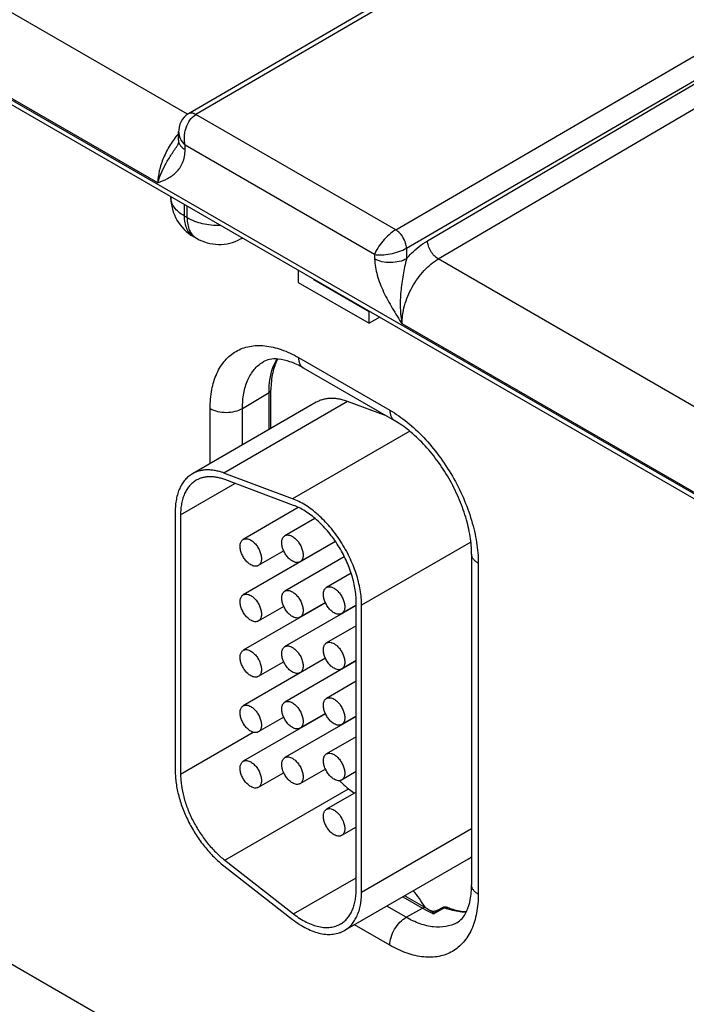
# Model space of a CAD drawing. Header units: inches. Extents: x 0 to 34, y 0 to 22.
# Tile 100 of 157: x 5.361 to 6.023, y 15.042 to 16.02. Entities that reach past the tile are written whole.
import ezdxf

# ---------------------------------------------------------------- set-up
doc = ezdxf.new("R2010")
doc.units = ezdxf.units.IN
doc.header["$LTSCALE"] = 1.87
doc.header["$MEASUREMENT"] = 0
doc.layers.get('0').update_dxf_attribs({"linetype": 'CONTINUOUS'})

msp = doc.modelspace()

# ---------------------------------------------------------------- linework, layer by layer
at = {"color": 7, "linetype": 'CONTINUOUS'}
for p, q in [((3.94661, 16.75216), (8.37501, 14.19548)), ((3.94957, 16.74563), (8.37797, 14.18895)), ((5.52764, 15.92605), (5.21712, 16.10533)), ((5.83361, 16.10429), (5.52841, 15.92657)), ((5.84111, 16.10354), (5.53589, 15.92582)), ((5.49794, 15.85784), (5.18115, 16.04073)), ((5.73438, 15.81122), (6.03955, 15.98898)), ((5.74505, 15.79311), (6.0502, 15.97085)), ((5.76592, 15.80041), (6.0502, 15.96745)), ((5.77662, 15.78231), (6.0609, 15.94935)), ((5.5297, 15.92708), (5.52834, 15.92653)), ((5.73438, 15.81122), (5.53589, 15.92582)), ((5.51861, 15.90047), (5.51874, 15.90907)), ((5.51725, 15.89472), (5.51726, 15.89472)), ((5.52519, 15.89094), (5.52526, 15.89529)), ((5.71333, 15.78672), (5.52526, 15.89529)), ((5.51104, 15.84413), (5.51104, 15.84351)), ((5.52422, 15.83652), (5.52422, 15.82514)), ((5.52717, 15.82343), (5.52717, 15.83482)), ((5.52422, 15.82514), (5.52717, 15.82343)), ((5.53354, 15.80454), (5.53649, 15.80283)), ((5.5803, 15.80217), (5.58207, 15.80312)), ((5.74505, 15.79311), (5.74521, 15.78261)), ((5.71333, 15.78672), (5.71339, 15.78229)), ((6.08714, 15.60303), (5.77662, 15.78231)), ((5.63797, 15.77085), (5.63752, 15.77064)), ((5.63752, 15.77064), (5.63752, 15.7591)), ((5.65318, 15.7616), (5.65363, 15.76181)), ((5.70798, 15.72995), (5.65318, 15.7616)), ((5.63752, 15.7591), (5.70798, 15.71841)), ((5.70839, 15.73019), (5.70798, 15.72995)), ((5.70798, 15.71841), (5.70798, 15.72995)), ((5.71842, 15.72444), (5.70798, 15.71841)), ((6.05744, 15.53482), (5.74065, 15.71771)), ((5.63785, 15.68438), (5.72853, 15.63202)), ((5.64251, 15.67408), (5.73319, 15.62172)), ((5.58216, 15.63385), (5.60854, 15.64963)), ((5.60854, 15.61282), (5.60854, 15.64963)), ((5.61043, 15.61392), (5.61043, 15.65234)), ((5.65547, 15.63992), (5.53243, 15.56888)), ((5.68659, 15.64066), (5.56355, 15.56962)), ((5.72573, 15.62603), (5.68659, 15.64066)), ((5.55006, 15.57906), (5.55006, 15.63369)), ((5.58216, 15.59759), (5.58216, 15.63385)), ((5.7482, 15.61116), (5.63196, 15.54406)), ((5.63196, 15.54406), (5.56355, 15.56962)), ((5.52065, 15.52806), (5.57468, 15.55925)), ((5.63289, 15.53749), (5.56447, 15.56306)), ((5.51535, 15.53112), (5.51535, 15.27361)), ((5.52065, 15.52806), (5.52065, 15.27055)), ((5.63752, 15.53523), (5.58289, 15.50369)), ((5.65404, 15.52456), (5.62425, 15.50736)), ((5.67443, 15.50143), (5.58289, 15.44857)), ((5.67431, 15.50162), (5.63925, 15.48138)), ((5.80899, 15.50087), (5.70043, 15.43819)), ((5.62312, 15.49228), (5.59789, 15.47771)), ((5.80973, 15.48916), (5.80973, 15.16031)), ((5.68324, 15.4863), (5.62425, 15.45225)), ((5.64368, 15.48394), (5.64368, 15.48368)), ((5.81632, 15.47997), (5.81632, 15.15113)), ((5.68999, 15.47), (5.66562, 15.45592)), ((5.66458, 15.44062), (5.58289, 15.39346)), ((5.66449, 15.44084), (5.63925, 15.42627)), ((5.69513, 15.15588), (5.69513, 15.44125)), ((5.62312, 15.43716), (5.59789, 15.42259)), ((5.69513, 15.43806), (5.62425, 15.39714)), ((5.64368, 15.42883), (5.64368, 15.42856)), ((5.69513, 15.43832), (5.68062, 15.42994)), ((5.70043, 15.15282), (5.70043, 15.43819)), ((5.69513, 15.41785), (5.66562, 15.40081)), ((5.66458, 15.38551), (5.58289, 15.33835)), ((5.62312, 15.38205), (5.59789, 15.36748)), ((5.69513, 15.38294), (5.62425, 15.34202)), ((5.66449, 15.38572), (5.63925, 15.37115)), ((5.69513, 15.38321), (5.68062, 15.37483)), ((5.64368, 15.37371), (5.64368, 15.37345)), ((5.69513, 15.36273), (5.66562, 15.3457)), ((5.66458, 15.3304), (5.58289, 15.28323)), ((5.62312, 15.32693), (5.59789, 15.31237)), ((5.69513, 15.32783), (5.62425, 15.28691)), ((5.66449, 15.33061), (5.63925, 15.31604)), ((5.69513, 15.32809), (5.68062, 15.31972)), ((5.52065, 15.27055), (5.59275, 15.31218)), ((5.69513, 15.30762), (5.66562, 15.29058)), ((5.66449, 15.2755), (5.63925, 15.26093)), ((5.69513, 15.27298), (5.68062, 15.2646)), ((5.62312, 15.27182), (5.59789, 15.25725)), ((5.56447, 15.18494), (5.68751, 15.25597)), ((5.68751, 15.25597), (5.6933, 15.25145)), ((5.69513, 15.25251), (5.66562, 15.23547)), ((5.69513, 15.21786), (5.68062, 15.20949)), ((5.80973, 15.21592), (5.70043, 15.15282)), ((5.56447, 15.18494), (5.63289, 15.13151)), ((5.80638, 15.18609), (5.68334, 15.11505)), ((5.56355, 15.17944), (5.63196, 15.12601)), ((5.63289, 15.13151), (5.69513, 15.16745)), ((5.74134, 15.14854), (5.76096, 15.13721)), ((5.74324, 15.14963), (5.76426, 15.13749)), ((5.74472, 15.12816), (5.72538, 15.13932)), ((5.74472, 15.12816), (5.76096, 15.13721)), ((5.78047, 15.13757), (5.77548, 15.13487)), ((5.78106, 15.1365), (5.77606, 15.1338)), ((5.78302, 15.13756), (5.78106, 15.1365)), ((5.77606, 15.1338), (5.77223, 15.13172)), ((5.72853, 15.10044), (5.69328, 15.12079)), ((5.65184, 14.90874), (5.33748, 15.09023))]:
    msp.add_line(p, q, dxfattribs=at)
for points in [[(5.52834, 15.92653), (5.52632, 15.92515), (5.52433, 15.92336), (5.52259, 15.92128), (5.52114, 15.91892), (5.52, 15.9163), (5.51921, 15.91344), (5.51879, 15.91035), (5.51874, 15.90907)], [(5.51861, 15.90047), (5.5185, 15.89871), (5.51824, 15.8972), (5.51791, 15.89605), (5.51754, 15.89521), (5.51725, 15.89472)], [(5.77548, 15.13487), (5.77422, 15.13435), (5.77298, 15.13411), (5.77172, 15.1341), (5.77054, 15.13431), (5.76948, 15.1347), (5.76935, 15.13476)]]:
    msp.add_lwpolyline(points, dxfattribs=at)
for centre, radius, start, end in [((5.55604, 15.84351), 0.045, 179.99986, 240.00042), ((5.55899, 15.8418), 0.045, 240.00128, 298.26804), ((5.57315, 15.81546), 0.01509, 298.28214, 305.63353), ((5.73425, 15.81177), 0.02156, 299.85967, 300.07304), ((5.75408, 15.33959), 0.10691, 225.11638, 225.68003), ((5.79257, 15.21001), 0.02762, 300.00427, 309.01938), ((5.66576, 15.08253), 0.10312, 40.14095, 40.85043), ((5.80787, 15.21844), 0.0938, 239.99352, 241.68491), ((5.80481, 15.21272), 0.08732, 241.67504, 245.36578), ((5.80993, 15.21654), 0.09129, 239.98307, 243.60996), ((5.78369, 15.13162), 0.00676, 68.5823, 118.39701), ((5.80946, 15.20491), 0.07235, 248.56767, 250.87266), ((5.80123, 15.20504), 0.07884, 245.40721, 248.42503)]:
    msp.add_arc(centre, radius, start, end, dxfattribs=at)
for points, knots in [([(5.52526, 15.89529), (5.52457, 15.8981), (5.5242, 15.90256), (5.52489, 15.90844), (5.52698, 15.91657), (5.5312, 15.92308), (5.53589, 15.92582)], [0, 0, 0, 0, 0.255616, 0.388083, 0.520717, 1, 1, 1, 1]), ([(5.53591, 15.92583), (5.53525, 15.92621), (5.53394, 15.92684), (5.53193, 15.92732), (5.53004, 15.92727), (5.5289, 15.92686), (5.52841, 15.92657)], [0, 0, 0, 0, 0.290317, 0.549705, 0.782678, 1, 1, 1, 1]), ([(5.53589, 15.92582), (5.53488, 15.9264), (5.53288, 15.92726), (5.53065, 15.92732), (5.5297, 15.92708)], [0, 0, 0, 0, 0.543377, 1, 1, 1, 1]), ([(5.51874, 15.90907), (5.5187, 15.90663), (5.52007, 15.90141), (5.5233, 15.89721), (5.52526, 15.89529)], [0, 0, 0, 0, 0.470706, 1, 1, 1, 1]), ([(5.5187, 15.90702), (5.51561, 15.90345), (5.51, 15.89577), (5.50352, 15.88331), (5.49925, 15.87057), (5.49802, 15.86195), (5.49794, 15.85784)], [0, 0, 0, 0, 0.260914, 0.522929, 0.773014, 1, 1, 1, 1]), ([(5.51861, 15.90047), (5.51859, 15.89959), (5.51889, 15.89775), (5.52023, 15.89517), (5.52238, 15.89283), (5.5242, 15.89154), (5.52519, 15.89094)], [0, 0, 0, 0, 0.218564, 0.452157, 0.711178, 1, 1, 1, 1]), ([(5.49794, 15.85784), (5.49875, 15.86081), (5.50093, 15.86695), (5.50539, 15.87608), (5.51101, 15.88538), (5.51518, 15.89154), (5.51725, 15.89472)], [0, 0, 0, 0, 0.221017, 0.465906, 0.727895, 1, 1, 1, 1]), ([(5.49794, 15.85784), (5.5012, 15.85922), (5.50775, 15.86195), (5.51526, 15.86702), (5.52003, 15.87265), (5.52399, 15.87995), (5.52513, 15.88648), (5.52519, 15.89094)], [0, 0, 0, 0, 0.231096, 0.462045, 0.581945, 0.709203, 1, 1, 1, 1]), ([(5.52422, 15.82514), (5.52224, 15.82628), (5.51866, 15.82874), (5.51438, 15.83324), (5.51167, 15.83822), (5.51104, 15.84179), (5.51104, 15.84351)], [0, 0, 0, 0, 0.289804, 0.549051, 0.782229, 1, 1, 1, 1]), ([(5.52422, 15.82514), (5.52422, 15.82286), (5.52456, 15.81852), (5.52632, 15.81256), (5.52927, 15.80773), (5.53205, 15.80539), (5.53354, 15.80454)], [0, 0, 0, 0, 0.289803, 0.549049, 0.782228, 1, 1, 1, 1]), ([(5.52717, 15.82343), (5.53182, 15.82074), (5.54268, 15.81687), (5.55405, 15.81575), (5.56001, 15.81583)], [0, 0, 0, 0, 0.474452, 1, 1, 1, 1]), ([(5.52717, 15.82343), (5.52717, 15.82115), (5.52751, 15.81681), (5.52927, 15.81086), (5.53223, 15.80602), (5.53501, 15.80369), (5.53649, 15.80283)], [0, 0, 0, 0, 0.289803, 0.54905, 0.782228, 1, 1, 1, 1]), ([(5.73438, 15.81122), (5.73201, 15.80985), (5.72741, 15.80638), (5.72139, 15.80026), (5.71649, 15.79364), (5.7141, 15.78896), (5.71333, 15.78672)], [0, 0, 0, 0, 0.249726, 0.52327, 0.783193, 1, 1, 1, 1]), ([(5.74498, 15.79307), (5.74495, 15.79479), (5.74426, 15.79842), (5.74197, 15.80351), (5.73867, 15.80799), (5.73586, 15.81036), (5.73438, 15.81122)], [0, 0, 0, 0, 0.238177, 0.5011, 0.763425, 1, 1, 1, 1]), ([(5.74505, 15.79311), (5.74502, 15.79483), (5.74432, 15.79846), (5.74203, 15.80354), (5.73871, 15.80802), (5.73589, 15.81038), (5.7344, 15.81124)], [0, 0, 0, 0, 0.238034, 0.50082, 0.763161, 1, 1, 1, 1]), ([(5.74521, 15.78261), (5.74678, 15.78444), (5.75296, 15.79115), (5.76014, 15.79701), (5.76592, 15.80041)], [0, 0, 0, 0, 0.26489, 1, 1, 1, 1]), ([(5.77662, 15.78231), (5.77513, 15.78316), (5.7723, 15.78552), (5.76898, 15.78999), (5.76667, 15.79506), (5.76596, 15.79868), (5.76592, 15.80041)], [0, 0, 0, 0, 0.236977, 0.499452, 0.762225, 1, 1, 1, 1]), ([(5.71333, 15.78672), (5.71565, 15.78631), (5.72088, 15.78615), (5.72903, 15.7872), (5.73732, 15.78943), (5.74261, 15.79171), (5.74498, 15.79307)], [0, 0, 0, 0, 0.215825, 0.475673, 0.7497, 1, 1, 1, 1]), ([(5.74521, 15.78261), (5.74295, 15.78131), (5.7377, 15.77938), (5.72931, 15.7784), (5.72092, 15.77921), (5.71566, 15.78103), (5.71339, 15.78229)], [0, 0, 0, 0, 0.23777, 0.501105, 0.76384, 1, 1, 1, 1]), ([(5.71339, 15.78229), (5.71347, 15.77685), (5.7156, 15.76549), (5.72206, 15.74917), (5.73082, 15.7332), (5.73737, 15.72288), (5.74065, 15.71771)], [0, 0, 0, 0, 0.23031, 0.482494, 0.741136, 1, 1, 1, 1]), ([(5.74521, 15.78261), (5.7444, 15.77999), (5.74309, 15.77462), (5.74104, 15.76371), (5.73915, 15.74998), (5.73844, 15.73363), (5.73958, 15.72287), (5.74065, 15.71771)], [0, 0, 0, 0, 0.125418, 0.252803, 0.507817, 0.759073, 1, 1, 1, 1]), ([(5.74065, 15.71771), (5.74053, 15.72381), (5.74255, 15.73667), (5.75017, 15.75479), (5.76154, 15.77079), (5.77139, 15.77923), (5.77662, 15.78231)], [0, 0, 0, 0, 0.238311, 0.500863, 0.762948, 1, 1, 1, 1]), ([(5.55006, 15.63369), (5.55006, 15.63998), (5.55101, 15.65195), (5.55586, 15.66838), (5.56402, 15.68172), (5.57535, 15.69125), (5.58927, 15.6963), (5.60491, 15.6967), (5.62156, 15.69268), (5.6324, 15.68752), (5.63785, 15.68438)], [0, 0, 0, 0, 0.1449, 0.274525, 0.391115, 0.500002, 0.608888, 0.725478, 0.855102, 1, 1, 1, 1]), ([(5.64251, 15.67408), (5.63826, 15.67653), (5.63027, 15.68037), (5.61879, 15.68321), (5.60954, 15.68306), (5.60454, 15.6812), (5.60259, 15.68002)], [0, 0, 0, 0, 0.349546, 0.628402, 0.837054, 1, 1, 1, 1]), ([(5.63785, 15.68438), (5.63785, 15.68324), (5.63802, 15.68107), (5.6389, 15.67809), (5.64038, 15.67567), (5.64177, 15.67451), (5.64251, 15.67408)], [0, 0, 0, 0, 0.289808, 0.549048, 0.782228, 1, 1, 1, 1]), ([(5.58216, 15.63385), (5.58216, 15.63893), (5.58291, 15.64859), (5.58676, 15.66188), (5.59323, 15.67272), (5.59932, 15.67804), (5.60259, 15.68002)], [0, 0, 0, 0, 0.289384, 0.548736, 0.782248, 1, 1, 1, 1]), ([(5.60854, 15.64963), (5.60854, 15.6528), (5.60909, 15.66423), (5.61216, 15.67577), (5.61638, 15.68292)], [0, 0, 0, 0, 0.276484, 1, 1, 1, 1]), ([(5.61703, 15.68293), (5.61474, 15.67866), (5.61134, 15.66856), (5.61043, 15.65801), (5.61043, 15.65234)], [0, 0, 0, 0, 0.46019, 1, 1, 1, 1]), ([(5.60854, 15.64963), (5.60908, 15.64995), (5.61, 15.65068), (5.61043, 15.65182), (5.61043, 15.65234)], [0, 0, 0, 0, 0.549279, 1, 1, 1, 1]), ([(5.68659, 15.64066), (5.68516, 15.64119), (5.68232, 15.64213), (5.67804, 15.64314), (5.67387, 15.64371), (5.66983, 15.64385), (5.66594, 15.64354), (5.66223, 15.64279), (5.65872, 15.64161), (5.65652, 15.64053), (5.65547, 15.63992)], [0, 0, 0, 0, 0.142332, 0.278699, 0.409276, 0.534518, 0.65519, 0.772239, 0.88677, 1, 1, 1, 1]), ([(5.55006, 15.63369), (5.55235, 15.63237), (5.55767, 15.63046), (5.56616, 15.62957), (5.57463, 15.63054), (5.57991, 15.63251), (5.58216, 15.63385)], [0, 0, 0, 0, 0.237747, 0.501114, 0.763874, 1, 1, 1, 1]), ([(5.72853, 15.63202), (5.73454, 15.62855), (5.74641, 15.62023), (5.76275, 15.60495), (5.7778, 15.58689), (5.791, 15.56672), (5.80186, 15.5452), (5.80998, 15.52314), (5.81505, 15.50135), (5.81632, 15.48691), (5.81632, 15.47997)], [0, 0, 0, 0, 0.114154, 0.237325, 0.366975, 0.499999, 0.633023, 0.762673, 0.885845, 1, 1, 1, 1]), ([(5.72853, 15.63202), (5.72853, 15.63088), (5.72871, 15.62871), (5.72959, 15.62573), (5.73106, 15.62332), (5.73245, 15.62215), (5.73319, 15.62172)], [0, 0, 0, 0, 0.289808, 0.549048, 0.782228, 1, 1, 1, 1]), ([(5.80973, 15.48916), (5.80973, 15.49499), (5.80861, 15.50733), (5.80418, 15.52616), (5.79701, 15.54556), (5.78738, 15.56463), (5.77569, 15.58251), (5.76247, 15.59842), (5.74837, 15.61166), (5.73825, 15.6188), (5.73319, 15.62172)], [0, 0, 0, 0, 0.110174, 0.232989, 0.364344, 0.500001, 0.635658, 0.767012, 0.889827, 1, 1, 1, 1]), ([(5.53243, 15.56888), (5.53108, 15.5681), (5.52848, 15.56629), (5.52504, 15.56291), (5.52209, 15.55889), (5.52007, 15.55511), (5.51872, 15.55183), (5.51751, 15.54828), (5.51634, 15.54352), (5.51552, 15.53745), (5.51535, 15.53326), (5.51535, 15.53112)], [0, 0, 0, 0, 0.108011, 0.218062, 0.331987, 0.451314, 0.513417, 0.577278, 0.710561, 0.851547, 1, 1, 1, 1]), ([(5.56355, 15.56962), (5.56212, 15.57016), (5.55928, 15.57109), (5.55501, 15.5721), (5.55083, 15.57268), (5.54679, 15.57281), (5.5429, 15.57251), (5.53919, 15.57176), (5.53568, 15.57057), (5.53348, 15.56949), (5.53243, 15.56888)], [0, 0, 0, 0, 0.14227, 0.278631, 0.409257, 0.534536, 0.655216, 0.772255, 0.886771, 1, 1, 1, 1]), ([(5.56447, 15.56306), (5.56317, 15.56355), (5.56059, 15.5644), (5.5567, 15.56532), (5.55291, 15.56584), (5.54924, 15.56596), (5.5457, 15.56568), (5.54233, 15.565), (5.53914, 15.56392), (5.53714, 15.56294), (5.53618, 15.56239)], [0, 0, 0, 0, 0.142332, 0.278699, 0.409276, 0.534518, 0.65519, 0.772239, 0.88677, 1, 1, 1, 1]), ([(5.53618, 15.56239), (5.53495, 15.56168), (5.53259, 15.56003), (5.52946, 15.55696), (5.52678, 15.55331), (5.52455, 15.54912), (5.52281, 15.54445), (5.52156, 15.53933), (5.52081, 15.53382), (5.52065, 15.53001), (5.52065, 15.52806)], [0, 0, 0, 0, 0.108013, 0.218062, 0.332007, 0.451356, 0.57726, 0.710503, 0.851479, 1, 1, 1, 1]), ([(5.70043, 15.43819), (5.70043, 15.4407), (5.70018, 15.44586), (5.69913, 15.45369), (5.69741, 15.46174), (5.69504, 15.46991), (5.69204, 15.4781), (5.68845, 15.48622), (5.68431, 15.49417), (5.67968, 15.50186), (5.67461, 15.50919), (5.66915, 15.51608), (5.66337, 15.52245), (5.65734, 15.52823), (5.65113, 15.53334), (5.64481, 15.53772), (5.63845, 15.54133), (5.63412, 15.54325), (5.63196, 15.54406)], [0, 0, 0, 0, 0.056895, 0.116656, 0.178881, 0.243184, 0.309146, 0.376272, 0.44404, 0.511913, 0.579357, 0.645847, 0.710877, 0.77398, 0.834735, 0.892825, 0.94799, 1, 1, 1, 1]), ([(5.69513, 15.44125), (5.69513, 15.44354), (5.6949, 15.44822), (5.69395, 15.45535), (5.69238, 15.46266), (5.69022, 15.47009), (5.6875, 15.47754), (5.68313, 15.48741), (5.67651, 15.49922), (5.66851, 15.51006), (5.66143, 15.51785), (5.65595, 15.5231), (5.65031, 15.52775), (5.64456, 15.53174), (5.63879, 15.53502), (5.63484, 15.53676), (5.63289, 15.53749)], [0, 0, 0, 0, 0.056914, 0.116676, 0.178901, 0.243216, 0.30919, 0.376325, 0.511916, 0.645797, 0.710836, 0.77395, 0.834717, 0.892806, 0.947972, 1, 1, 1, 1]), ([(5.63175, 15.48213), (5.63121, 15.48244), (5.63014, 15.48315), (5.62863, 15.48443), (5.62718, 15.48592), (5.62583, 15.48758), (5.6246, 15.4894), (5.62318, 15.49194), (5.62211, 15.4946), (5.62144, 15.4973), (5.62117, 15.49922), (5.62112, 15.50105), (5.6213, 15.50273), (5.62171, 15.50424), (5.62234, 15.50555), (5.62318, 15.50661), (5.62388, 15.50715), (5.62425, 15.50736)], [0, 0, 0, 0, 0.062321, 0.12875, 0.198397, 0.270378, 0.343764, 0.417523, 0.561738, 0.630353, 0.695461, 0.756428, 0.81288, 0.8648, 0.912587, 0.957178, 1, 1, 1, 1]), ([(5.62425, 15.50736), (5.6245, 15.50751), (5.62502, 15.50775), (5.62617, 15.50807), (5.62777, 15.50811), (5.62979, 15.50762), (5.6311, 15.507), (5.63175, 15.50662)], [0, 0, 0, 0, 0.108164, 0.218336, 0.451305, 0.710681, 1, 1, 1, 1]), ([(5.59039, 15.47845), (5.58985, 15.47876), (5.58878, 15.47948), (5.58726, 15.48075), (5.58581, 15.48224), (5.58446, 15.48391), (5.58324, 15.48572), (5.58182, 15.48826), (5.58074, 15.49093), (5.58007, 15.49362), (5.5798, 15.49555), (5.57975, 15.49737), (5.57993, 15.49906), (5.58034, 15.50057), (5.58097, 15.50187), (5.58182, 15.50294), (5.58252, 15.50347), (5.58289, 15.50369)], [0, 0, 0, 0, 0.062321, 0.12875, 0.198397, 0.270378, 0.343764, 0.417523, 0.561738, 0.630353, 0.695461, 0.756428, 0.81288, 0.8648, 0.912587, 0.957178, 1, 1, 1, 1]), ([(5.58289, 15.50369), (5.58313, 15.50383), (5.58366, 15.50407), (5.5848, 15.50439), (5.58641, 15.50444), (5.58842, 15.50395), (5.58973, 15.50333), (5.59039, 15.50295)], [0, 0, 0, 0, 0.108164, 0.218336, 0.451305, 0.710681, 1, 1, 1, 1]), ([(5.59039, 15.50295), (5.59093, 15.50264), (5.592, 15.50192), (5.59351, 15.50064), (5.59496, 15.49916), (5.59631, 15.49749), (5.59754, 15.49567), (5.59896, 15.49314), (5.60003, 15.49047), (5.6007, 15.48778), (5.60098, 15.48585), (5.60102, 15.48402), (5.60084, 15.48234), (5.60043, 15.48083), (5.5998, 15.47953), (5.59896, 15.47846), (5.59826, 15.47792), (5.59789, 15.47771)], [0, 0, 0, 0, 0.062321, 0.12875, 0.198397, 0.270378, 0.343764, 0.417523, 0.561738, 0.630353, 0.695461, 0.756428, 0.81288, 0.8648, 0.912587, 0.957178, 1, 1, 1, 1]), ([(5.63175, 15.50662), (5.63229, 15.50631), (5.63336, 15.50559), (5.63488, 15.50432), (5.63633, 15.50283), (5.63768, 15.50116), (5.6389, 15.49935), (5.64032, 15.49681), (5.6414, 15.49414), (5.64207, 15.49145), (5.64234, 15.48952), (5.64239, 15.4877), (5.64221, 15.48602), (5.6418, 15.4845), (5.64117, 15.4832), (5.64032, 15.48213), (5.63962, 15.4816), (5.63925, 15.48138)], [0, 0, 0, 0, 0.062321, 0.12875, 0.198397, 0.270378, 0.343764, 0.417523, 0.561738, 0.630353, 0.695461, 0.756428, 0.81288, 0.8648, 0.912587, 0.957178, 1, 1, 1, 1]), ([(5.81632, 15.47997), (5.81533, 15.48054), (5.81354, 15.48178), (5.8114, 15.48403), (5.81005, 15.48651), (5.80973, 15.4883), (5.80973, 15.48916)], [0, 0, 0, 0, 0.289809, 0.549049, 0.782229, 1, 1, 1, 1]), ([(5.59789, 15.47771), (5.59764, 15.47757), (5.59712, 15.47732), (5.59597, 15.477), (5.59437, 15.47696), (5.59235, 15.47745), (5.59104, 15.47807), (5.59039, 15.47845)], [0, 0, 0, 0, 0.108164, 0.218336, 0.451305, 0.710681, 1, 1, 1, 1]), ([(5.63925, 15.48138), (5.63901, 15.48124), (5.63848, 15.481), (5.63734, 15.48068), (5.63573, 15.48064), (5.63372, 15.48112), (5.63241, 15.48175), (5.63175, 15.48213)], [0, 0, 0, 0, 0.108164, 0.218336, 0.451305, 0.710681, 1, 1, 1, 1]), ([(5.59039, 15.42334), (5.58985, 15.42365), (5.58878, 15.42436), (5.58726, 15.42564), (5.58581, 15.42713), (5.58446, 15.4288), (5.58324, 15.43061), (5.58182, 15.43315), (5.58074, 15.43581), (5.58007, 15.43851), (5.5798, 15.44043), (5.57975, 15.44226), (5.57993, 15.44394), (5.58034, 15.44545), (5.58097, 15.44676), (5.58182, 15.44782), (5.58252, 15.44836), (5.58289, 15.44857)], [0, 0, 0, 0, 0.062321, 0.12875, 0.198397, 0.270378, 0.343764, 0.417523, 0.561738, 0.630353, 0.695461, 0.756428, 0.81288, 0.8648, 0.912587, 0.957178, 1, 1, 1, 1]), ([(5.58289, 15.44857), (5.58313, 15.44872), (5.58366, 15.44896), (5.5848, 15.44928), (5.58641, 15.44932), (5.58842, 15.44883), (5.58973, 15.44821), (5.59039, 15.44783)], [0, 0, 0, 0, 0.108164, 0.218336, 0.451305, 0.710681, 1, 1, 1, 1]), ([(5.63175, 15.42701), (5.63121, 15.42732), (5.63014, 15.42804), (5.62863, 15.42931), (5.62718, 15.4308), (5.62583, 15.43247), (5.6246, 15.43428), (5.62318, 15.43682), (5.62211, 15.43949), (5.62144, 15.44218), (5.62117, 15.44411), (5.62112, 15.44593), (5.6213, 15.44762), (5.62171, 15.44913), (5.62234, 15.45043), (5.62318, 15.4515), (5.62388, 15.45204), (5.62425, 15.45225)], [0, 0, 0, 0, 0.062321, 0.12875, 0.198397, 0.270378, 0.343764, 0.417523, 0.561738, 0.630353, 0.695461, 0.756428, 0.81288, 0.8648, 0.912587, 0.957178, 1, 1, 1, 1]), ([(5.62425, 15.45225), (5.6245, 15.45239), (5.62502, 15.45264), (5.62617, 15.45295), (5.62777, 15.453), (5.62979, 15.45251), (5.6311, 15.45189), (5.63175, 15.45151)], [0, 0, 0, 0, 0.108164, 0.218336, 0.451305, 0.710681, 1, 1, 1, 1]), ([(5.63175, 15.45151), (5.63229, 15.4512), (5.63336, 15.45048), (5.63488, 15.4492), (5.63633, 15.44772), (5.63768, 15.44605), (5.6389, 15.44423), (5.64032, 15.4417), (5.6414, 15.43903), (5.64207, 15.43634), (5.64234, 15.43441), (5.64239, 15.43259), (5.64221, 15.4309), (5.6418, 15.42939), (5.64117, 15.42809), (5.64032, 15.42702), (5.63962, 15.42648), (5.63925, 15.42627)], [0, 0, 0, 0, 0.062321, 0.12875, 0.198397, 0.270378, 0.343764, 0.417523, 0.561738, 0.630353, 0.695461, 0.756428, 0.81288, 0.8648, 0.912587, 0.957178, 1, 1, 1, 1]), ([(5.67312, 15.43069), (5.67258, 15.431), (5.67151, 15.43171), (5.66999, 15.43299), (5.66854, 15.43448), (5.66719, 15.43615), (5.66597, 15.43796), (5.66455, 15.4405), (5.66347, 15.44316), (5.6628, 15.44586), (5.66253, 15.44778), (5.66248, 15.44961), (5.66267, 15.45129), (5.66307, 15.4528), (5.6637, 15.45411), (5.66455, 15.45517), (5.66525, 15.45571), (5.66562, 15.45592)], [0, 0, 0, 0, 0.062321, 0.12875, 0.198397, 0.270378, 0.343764, 0.417523, 0.561738, 0.630353, 0.695461, 0.756428, 0.81288, 0.8648, 0.912587, 0.957178, 1, 1, 1, 1]), ([(5.66562, 15.45592), (5.66587, 15.45607), (5.66639, 15.45631), (5.66753, 15.45663), (5.66914, 15.45667), (5.67115, 15.45618), (5.67246, 15.45556), (5.67312, 15.45518)], [0, 0, 0, 0, 0.108164, 0.218336, 0.451305, 0.710681, 1, 1, 1, 1]), ([(5.67312, 15.45518), (5.67366, 15.45487), (5.67473, 15.45415), (5.67624, 15.45288), (5.67769, 15.45139), (5.67905, 15.44972), (5.68027, 15.44791), (5.68169, 15.44537), (5.68277, 15.4427), (5.68343, 15.44001), (5.68371, 15.43808), (5.68375, 15.43626), (5.68357, 15.43458), (5.68316, 15.43307), (5.68253, 15.43176), (5.68169, 15.43069), (5.68099, 15.43016), (5.68062, 15.42994)], [0, 0, 0, 0, 0.062321, 0.12875, 0.198397, 0.270378, 0.343764, 0.417523, 0.561738, 0.630353, 0.695461, 0.756428, 0.81288, 0.8648, 0.912587, 0.957178, 1, 1, 1, 1]), ([(5.59039, 15.44783), (5.59093, 15.44752), (5.592, 15.44681), (5.59351, 15.44553), (5.59496, 15.44404), (5.59631, 15.44237), (5.59754, 15.44056), (5.59896, 15.43802), (5.60003, 15.43536), (5.6007, 15.43266), (5.60098, 15.43074), (5.60102, 15.42891), (5.60084, 15.42723), (5.60043, 15.42572), (5.5998, 15.42441), (5.59896, 15.42334), (5.59826, 15.42281), (5.59789, 15.42259)], [0, 0, 0, 0, 0.062321, 0.12875, 0.198397, 0.270378, 0.343764, 0.417523, 0.561738, 0.630353, 0.695461, 0.756428, 0.81288, 0.8648, 0.912587, 0.957178, 1, 1, 1, 1]), ([(5.68062, 15.42994), (5.68037, 15.4298), (5.67985, 15.42956), (5.6787, 15.42924), (5.6771, 15.4292), (5.67509, 15.42968), (5.67378, 15.43031), (5.67312, 15.43069)], [0, 0, 0, 0, 0.108164, 0.218336, 0.451305, 0.710681, 1, 1, 1, 1]), ([(5.59789, 15.42259), (5.59764, 15.42245), (5.59712, 15.42221), (5.59597, 15.42189), (5.59437, 15.42185), (5.59235, 15.42234), (5.59104, 15.42296), (5.59039, 15.42334)], [0, 0, 0, 0, 0.108164, 0.218336, 0.451305, 0.710681, 1, 1, 1, 1]), ([(5.63925, 15.42627), (5.63901, 15.42613), (5.63848, 15.42588), (5.63734, 15.42556), (5.63573, 15.42552), (5.63372, 15.42601), (5.63241, 15.42663), (5.63175, 15.42701)], [0, 0, 0, 0, 0.108164, 0.218336, 0.451305, 0.710681, 1, 1, 1, 1]), ([(5.67312, 15.37557), (5.67258, 15.37588), (5.67151, 15.3766), (5.66999, 15.37787), (5.66854, 15.37936), (5.66719, 15.38103), (5.66597, 15.38284), (5.66455, 15.38538), (5.66347, 15.38805), (5.6628, 15.39074), (5.66253, 15.39267), (5.66248, 15.39449), (5.66267, 15.39618), (5.66307, 15.39769), (5.6637, 15.39899), (5.66455, 15.40006), (5.66525, 15.4006), (5.66562, 15.40081)], [0, 0, 0, 0, 0.062321, 0.12875, 0.198397, 0.270378, 0.343764, 0.417523, 0.561738, 0.630353, 0.695461, 0.756428, 0.81288, 0.8648, 0.912587, 0.957178, 1, 1, 1, 1]), ([(5.66562, 15.40081), (5.66587, 15.40095), (5.66639, 15.4012), (5.66753, 15.40151), (5.66914, 15.40156), (5.67115, 15.40107), (5.67246, 15.40045), (5.67312, 15.40007)], [0, 0, 0, 0, 0.108164, 0.218336, 0.451305, 0.710681, 1, 1, 1, 1]), ([(5.67312, 15.40007), (5.67366, 15.39976), (5.67473, 15.39904), (5.67624, 15.39777), (5.67769, 15.39628), (5.67905, 15.39461), (5.68027, 15.3928), (5.68169, 15.39026), (5.68277, 15.38759), (5.68343, 15.3849), (5.68371, 15.38297), (5.68375, 15.38115), (5.68357, 15.37946), (5.68316, 15.37795), (5.68253, 15.37665), (5.68169, 15.37558), (5.68099, 15.37504), (5.68062, 15.37483)], [0, 0, 0, 0, 0.062321, 0.12875, 0.198397, 0.270378, 0.343764, 0.417523, 0.561738, 0.630353, 0.695461, 0.756428, 0.81288, 0.8648, 0.912587, 0.957178, 1, 1, 1, 1]), ([(5.59039, 15.36822), (5.58985, 15.36853), (5.58878, 15.36925), (5.58726, 15.37052), (5.58581, 15.37201), (5.58446, 15.37368), (5.58324, 15.3755), (5.58182, 15.37803), (5.58074, 15.3807), (5.58007, 15.38339), (5.5798, 15.38532), (5.57975, 15.38714), (5.57993, 15.38883), (5.58034, 15.39034), (5.58097, 15.39164), (5.58182, 15.39271), (5.58252, 15.39325), (5.58289, 15.39346)], [0, 0, 0, 0, 0.062321, 0.12875, 0.198397, 0.270378, 0.343764, 0.417523, 0.561738, 0.630353, 0.695461, 0.756428, 0.81288, 0.8648, 0.912587, 0.957178, 1, 1, 1, 1]), ([(5.58289, 15.39346), (5.58313, 15.3936), (5.58366, 15.39385), (5.5848, 15.39416), (5.58641, 15.39421), (5.58842, 15.39372), (5.58973, 15.3931), (5.59039, 15.39272)], [0, 0, 0, 0, 0.108164, 0.218336, 0.451305, 0.710681, 1, 1, 1, 1]), ([(5.59039, 15.39272), (5.59093, 15.39241), (5.592, 15.39169), (5.59351, 15.39042), (5.59496, 15.38893), (5.59631, 15.38726), (5.59754, 15.38545), (5.59896, 15.38291), (5.60003, 15.38024), (5.6007, 15.37755), (5.60098, 15.37562), (5.60102, 15.3738), (5.60084, 15.37211), (5.60043, 15.3706), (5.5998, 15.3693), (5.59896, 15.36823), (5.59826, 15.36769), (5.59789, 15.36748)], [0, 0, 0, 0, 0.062321, 0.12875, 0.198397, 0.270378, 0.343764, 0.417523, 0.561738, 0.630353, 0.695461, 0.756428, 0.81288, 0.8648, 0.912587, 0.957178, 1, 1, 1, 1]), ([(5.63175, 15.3719), (5.63121, 15.37221), (5.63014, 15.37292), (5.62863, 15.3742), (5.62718, 15.37569), (5.62583, 15.37736), (5.6246, 15.37917), (5.62318, 15.38171), (5.62211, 15.38437), (5.62144, 15.38707), (5.62117, 15.38899), (5.62112, 15.39082), (5.6213, 15.3925), (5.62171, 15.39401), (5.62234, 15.39532), (5.62318, 15.39639), (5.62388, 15.39692), (5.62425, 15.39714)], [0, 0, 0, 0, 0.062321, 0.12875, 0.198397, 0.270378, 0.343764, 0.417523, 0.561738, 0.630353, 0.695461, 0.756428, 0.81288, 0.8648, 0.912587, 0.957178, 1, 1, 1, 1]), ([(5.62425, 15.39714), (5.6245, 15.39728), (5.62502, 15.39752), (5.62617, 15.39784), (5.62777, 15.39788), (5.62979, 15.39739), (5.6311, 15.39677), (5.63175, 15.39639)], [0, 0, 0, 0, 0.108164, 0.218336, 0.451305, 0.710681, 1, 1, 1, 1]), ([(5.63175, 15.39639), (5.63229, 15.39608), (5.63336, 15.39537), (5.63488, 15.39409), (5.63633, 15.3926), (5.63768, 15.39093), (5.6389, 15.38912), (5.64032, 15.38658), (5.6414, 15.38392), (5.64207, 15.38122), (5.64234, 15.3793), (5.64239, 15.37747), (5.64221, 15.37579), (5.6418, 15.37428), (5.64117, 15.37297), (5.64032, 15.3719), (5.63962, 15.37137), (5.63925, 15.37116)], [0, 0, 0, 0, 0.062321, 0.12875, 0.198397, 0.270378, 0.343764, 0.417523, 0.561738, 0.630353, 0.695461, 0.756428, 0.81288, 0.8648, 0.912587, 0.957178, 1, 1, 1, 1]), ([(5.63925, 15.37116), (5.63901, 15.37101), (5.63848, 15.37077), (5.63734, 15.37045), (5.63573, 15.37041), (5.63372, 15.3709), (5.63241, 15.37152), (5.63175, 15.3719)], [0, 0, 0, 0, 0.108164, 0.218336, 0.451305, 0.710681, 1, 1, 1, 1]), ([(5.68062, 15.37483), (5.68037, 15.37469), (5.67985, 15.37444), (5.6787, 15.37413), (5.6771, 15.37408), (5.67509, 15.37457), (5.67378, 15.37519), (5.67312, 15.37557)], [0, 0, 0, 0, 0.108164, 0.218336, 0.451305, 0.710681, 1, 1, 1, 1]), ([(5.59789, 15.36748), (5.59764, 15.36734), (5.59712, 15.36709), (5.59597, 15.36678), (5.59437, 15.36673), (5.59235, 15.36722), (5.59104, 15.36784), (5.59039, 15.36822)], [0, 0, 0, 0, 0.108164, 0.218336, 0.451305, 0.710681, 1, 1, 1, 1]), ([(5.63175, 15.31678), (5.63121, 15.31709), (5.63014, 15.31781), (5.62863, 15.31909), (5.62718, 15.32057), (5.62583, 15.32224), (5.6246, 15.32406), (5.62318, 15.32659), (5.62211, 15.32926), (5.62144, 15.33195), (5.62117, 15.33388), (5.62112, 15.3357), (5.6213, 15.33739), (5.62171, 15.3389), (5.62234, 15.3402), (5.62318, 15.34127), (5.62388, 15.34181), (5.62425, 15.34202)], [0, 0, 0, 0, 0.062321, 0.12875, 0.198397, 0.270378, 0.343764, 0.417523, 0.561738, 0.630353, 0.695461, 0.756428, 0.81288, 0.8648, 0.912587, 0.957178, 1, 1, 1, 1]), ([(5.62425, 15.34202), (5.6245, 15.34216), (5.62502, 15.34241), (5.62617, 15.34273), (5.62777, 15.34277), (5.62979, 15.34228), (5.6311, 15.34166), (5.63175, 15.34128)], [0, 0, 0, 0, 0.108164, 0.218336, 0.451305, 0.710681, 1, 1, 1, 1]), ([(5.63175, 15.34128), (5.63229, 15.34097), (5.63336, 15.34025), (5.63488, 15.33898), (5.63633, 15.33749), (5.63768, 15.33582), (5.6389, 15.33401), (5.64032, 15.33147), (5.6414, 15.3288), (5.64207, 15.32611), (5.64234, 15.32418), (5.64239, 15.32236), (5.64221, 15.32067), (5.6418, 15.31916), (5.64117, 15.31786), (5.64032, 15.31679), (5.63962, 15.31625), (5.63925, 15.31604)], [0, 0, 0, 0, 0.062321, 0.12875, 0.198397, 0.270378, 0.343764, 0.417523, 0.561738, 0.630353, 0.695461, 0.756428, 0.81288, 0.8648, 0.912587, 0.957178, 1, 1, 1, 1]), ([(5.67312, 15.32046), (5.67258, 15.32077), (5.67151, 15.32149), (5.66999, 15.32276), (5.66854, 15.32425), (5.66719, 15.32592), (5.66597, 15.32773), (5.66455, 15.33027), (5.66347, 15.33294), (5.6628, 15.33563), (5.66253, 15.33756), (5.66248, 15.33938), (5.66267, 15.34106), (5.66307, 15.34258), (5.6637, 15.34388), (5.66455, 15.34495), (5.66525, 15.34548), (5.66562, 15.3457)], [0, 0, 0, 0, 0.062321, 0.12875, 0.198397, 0.270378, 0.343764, 0.417523, 0.561738, 0.630353, 0.695461, 0.756428, 0.81288, 0.8648, 0.912587, 0.957178, 1, 1, 1, 1]), ([(5.66562, 15.3457), (5.66587, 15.34584), (5.66639, 15.34608), (5.66753, 15.3464), (5.66914, 15.34644), (5.67115, 15.34596), (5.67246, 15.34533), (5.67312, 15.34495)], [0, 0, 0, 0, 0.108164, 0.218336, 0.451305, 0.710681, 1, 1, 1, 1]), ([(5.67312, 15.34495), (5.67366, 15.34464), (5.67473, 15.34393), (5.67624, 15.34265), (5.67769, 15.34116), (5.67905, 15.3395), (5.68027, 15.33768), (5.68169, 15.33514), (5.68277, 15.33248), (5.68343, 15.32978), (5.68371, 15.32786), (5.68375, 15.32603), (5.68357, 15.32435), (5.68316, 15.32284), (5.68253, 15.32153), (5.68169, 15.32047), (5.68099, 15.31993), (5.68062, 15.31972)], [0, 0, 0, 0, 0.062321, 0.12875, 0.198397, 0.270378, 0.343764, 0.417523, 0.561738, 0.630353, 0.695461, 0.756428, 0.81288, 0.8648, 0.912587, 0.957178, 1, 1, 1, 1]), ([(5.59039, 15.31311), (5.58985, 15.31342), (5.58878, 15.31414), (5.58726, 15.31541), (5.58581, 15.3169), (5.58446, 15.31857), (5.58324, 15.32038), (5.58182, 15.32292), (5.58074, 15.32559), (5.58007, 15.32828), (5.5798, 15.33021), (5.57975, 15.33203), (5.57993, 15.33371), (5.58034, 15.33523), (5.58097, 15.33653), (5.58182, 15.3376), (5.58252, 15.33813), (5.58289, 15.33835)], [0, 0, 0, 0, 0.062321, 0.12875, 0.198397, 0.270378, 0.343764, 0.417523, 0.561738, 0.630353, 0.695461, 0.756428, 0.81288, 0.8648, 0.912587, 0.957178, 1, 1, 1, 1]), ([(5.58289, 15.33835), (5.58313, 15.33849), (5.58366, 15.33873), (5.5848, 15.33905), (5.58641, 15.33909), (5.58842, 15.33861), (5.58973, 15.33798), (5.59039, 15.3376)], [0, 0, 0, 0, 0.108164, 0.218336, 0.451305, 0.710681, 1, 1, 1, 1]), ([(5.59039, 15.3376), (5.59093, 15.33729), (5.592, 15.33658), (5.59351, 15.3353), (5.59496, 15.33381), (5.59631, 15.33215), (5.59754, 15.33033), (5.59896, 15.32779), (5.60003, 15.32513), (5.6007, 15.32243), (5.60098, 15.32051), (5.60102, 15.31868), (5.60084, 15.317), (5.60043, 15.31549), (5.5998, 15.31418), (5.59896, 15.31312), (5.59826, 15.31258), (5.59789, 15.31237)], [0, 0, 0, 0, 0.062321, 0.12875, 0.198397, 0.270378, 0.343764, 0.417523, 0.561738, 0.630353, 0.695461, 0.756428, 0.81288, 0.8648, 0.912587, 0.957178, 1, 1, 1, 1]), ([(5.59789, 15.31237), (5.59764, 15.31222), (5.59712, 15.31198), (5.59597, 15.31166), (5.59437, 15.31162), (5.59235, 15.31211), (5.59104, 15.31273), (5.59039, 15.31311)], [0, 0, 0, 0, 0.108164, 0.218336, 0.451305, 0.710681, 1, 1, 1, 1]), ([(5.63925, 15.31604), (5.63901, 15.3159), (5.63848, 15.31565), (5.63734, 15.31534), (5.63573, 15.31529), (5.63372, 15.31578), (5.63241, 15.3164), (5.63175, 15.31678)], [0, 0, 0, 0, 0.108164, 0.218336, 0.451305, 0.710681, 1, 1, 1, 1]), ([(5.68062, 15.31972), (5.68037, 15.31957), (5.67985, 15.31933), (5.6787, 15.31901), (5.6771, 15.31897), (5.67509, 15.31946), (5.67378, 15.32008), (5.67312, 15.32046)], [0, 0, 0, 0, 0.108164, 0.218336, 0.451305, 0.710681, 1, 1, 1, 1]), ([(5.59039, 15.258), (5.58985, 15.25831), (5.58878, 15.25902), (5.58726, 15.2603), (5.58581, 15.26179), (5.58446, 15.26345), (5.58324, 15.26527), (5.58182, 15.26781), (5.58074, 15.27047), (5.58007, 15.27317), (5.5798, 15.27509), (5.57975, 15.27692), (5.57993, 15.2786), (5.58034, 15.28011), (5.58097, 15.28142), (5.58182, 15.28248), (5.58252, 15.28302), (5.58289, 15.28323)], [0, 0, 0, 0, 0.062321, 0.12875, 0.198397, 0.270378, 0.343764, 0.417523, 0.561738, 0.630353, 0.695461, 0.756428, 0.81288, 0.8648, 0.912587, 0.957178, 1, 1, 1, 1]), ([(5.58289, 15.28323), (5.58313, 15.28337), (5.58366, 15.28362), (5.5848, 15.28394), (5.58641, 15.28398), (5.58842, 15.28349), (5.58973, 15.28287), (5.59039, 15.28249)], [0, 0, 0, 0, 0.108164, 0.218336, 0.451305, 0.710681, 1, 1, 1, 1]), ([(5.59039, 15.28249), (5.59093, 15.28218), (5.592, 15.28146), (5.59351, 15.28019), (5.59496, 15.2787), (5.59631, 15.27703), (5.59754, 15.27522), (5.59896, 15.27268), (5.60003, 15.27001), (5.6007, 15.26732), (5.60098, 15.26539), (5.60102, 15.26357), (5.60084, 15.26188), (5.60043, 15.26037), (5.5998, 15.25907), (5.59896, 15.258), (5.59826, 15.25747), (5.59789, 15.25725)], [0, 0, 0, 0, 0.062321, 0.12875, 0.198397, 0.270378, 0.343764, 0.417523, 0.561738, 0.630353, 0.695461, 0.756428, 0.81288, 0.8648, 0.912587, 0.957178, 1, 1, 1, 1]), ([(5.63175, 15.26167), (5.63121, 15.26198), (5.63014, 15.2627), (5.62863, 15.26397), (5.62718, 15.26546), (5.62583, 15.26713), (5.6246, 15.26894), (5.62318, 15.27148), (5.62211, 15.27415), (5.62144, 15.27684), (5.62117, 15.27877), (5.62112, 15.28059), (5.6213, 15.28228), (5.62171, 15.28379), (5.62234, 15.28509), (5.62318, 15.28616), (5.62388, 15.28669), (5.62425, 15.28691)], [0, 0, 0, 0, 0.062321, 0.12875, 0.198397, 0.270378, 0.343764, 0.417523, 0.561738, 0.630353, 0.695461, 0.756428, 0.81288, 0.8648, 0.912587, 0.957178, 1, 1, 1, 1]), ([(5.62425, 15.28691), (5.6245, 15.28705), (5.62502, 15.28729), (5.62617, 15.28761), (5.62777, 15.28765), (5.62979, 15.28717), (5.6311, 15.28654), (5.63175, 15.28617)], [0, 0, 0, 0, 0.108164, 0.218336, 0.451305, 0.710681, 1, 1, 1, 1]), ([(5.63175, 15.28617), (5.63229, 15.28585), (5.63336, 15.28514), (5.63488, 15.28386), (5.63633, 15.28237), (5.63768, 15.28071), (5.6389, 15.27889), (5.64032, 15.27635), (5.6414, 15.27369), (5.64207, 15.27099), (5.64234, 15.26907), (5.64239, 15.26724), (5.64221, 15.26556), (5.6418, 15.26405), (5.64117, 15.26274), (5.64032, 15.26168), (5.63962, 15.26114), (5.63925, 15.26093)], [0, 0, 0, 0, 0.062321, 0.12875, 0.198397, 0.270378, 0.343764, 0.417523, 0.561738, 0.630353, 0.695461, 0.756428, 0.81288, 0.8648, 0.912587, 0.957178, 1, 1, 1, 1]), ([(5.67312, 15.26534), (5.67258, 15.26566), (5.67151, 15.26637), (5.66999, 15.26765), (5.66854, 15.26914), (5.66719, 15.2708), (5.66597, 15.27262), (5.66455, 15.27516), (5.66347, 15.27782), (5.6628, 15.28052), (5.66253, 15.28244), (5.66248, 15.28427), (5.66267, 15.28595), (5.66307, 15.28746), (5.6637, 15.28877), (5.66455, 15.28983), (5.66525, 15.29037), (5.66562, 15.29058)], [0, 0, 0, 0, 0.062321, 0.12875, 0.198397, 0.270378, 0.343764, 0.417523, 0.561738, 0.630353, 0.695461, 0.756428, 0.81288, 0.8648, 0.912587, 0.957178, 1, 1, 1, 1]), ([(5.66562, 15.29058), (5.66587, 15.29072), (5.66639, 15.29097), (5.66753, 15.29129), (5.66914, 15.29133), (5.67115, 15.29084), (5.67246, 15.29022), (5.67312, 15.28984)], [0, 0, 0, 0, 0.108164, 0.218336, 0.451305, 0.710681, 1, 1, 1, 1]), ([(5.67312, 15.28984), (5.67366, 15.28953), (5.67473, 15.28881), (5.67624, 15.28754), (5.67769, 15.28605), (5.67905, 15.28438), (5.68027, 15.28257), (5.68169, 15.28003), (5.68277, 15.27736), (5.68343, 15.27467), (5.68371, 15.27274), (5.68375, 15.27092), (5.68357, 15.26923), (5.68316, 15.26772), (5.68253, 15.26642), (5.68169, 15.26535), (5.68099, 15.26482), (5.68062, 15.2646)], [0, 0, 0, 0, 0.062321, 0.12875, 0.198397, 0.270378, 0.343764, 0.417523, 0.561738, 0.630353, 0.695461, 0.756428, 0.81288, 0.8648, 0.912587, 0.957178, 1, 1, 1, 1]), ([(5.51535, 15.27361), (5.51535, 15.27161), (5.5155, 15.26753), (5.51641, 15.25911), (5.51868, 15.24825), (5.52299, 15.23519), (5.5288, 15.22228), (5.53596, 15.20989), (5.54423, 15.19839), (5.55195, 15.18974), (5.55849, 15.18357), (5.56185, 15.18076), (5.56355, 15.17944)], [0, 0, 0, 0, 0.055033, 0.112367, 0.232869, 0.35956, 0.49019, 0.622153, 0.752759, 0.879512, 0.94071, 1, 1, 1, 1]), ([(5.52065, 15.27055), (5.52065, 15.26873), (5.52079, 15.26502), (5.52162, 15.25737), (5.52368, 15.24749), (5.52759, 15.23562), (5.53288, 15.22388), (5.53939, 15.21262), (5.54691, 15.20217), (5.55393, 15.1943), (5.55987, 15.1887), (5.56293, 15.18614), (5.56447, 15.18494)], [0, 0, 0, 0, 0.055053, 0.112385, 0.23286, 0.359563, 0.49019, 0.62215, 0.752769, 0.879492, 0.940688, 1, 1, 1, 1]), ([(5.68062, 15.2646), (5.68037, 15.26446), (5.67985, 15.26422), (5.6787, 15.2639), (5.6771, 15.26386), (5.67509, 15.26434), (5.67378, 15.26497), (5.67312, 15.26534)], [0, 0, 0, 0, 0.108164, 0.218336, 0.451305, 0.710681, 1, 1, 1, 1]), ([(5.67938, 15.2631), (5.68004, 15.26245), (5.68265, 15.25997), (5.68539, 15.25762), (5.68751, 15.25597)], [0, 0, 0, 0, 0.255402, 1, 1, 1, 1]), ([(5.59789, 15.25725), (5.59764, 15.25711), (5.59712, 15.25687), (5.59597, 15.25655), (5.59437, 15.25651), (5.59235, 15.25699), (5.59104, 15.25762), (5.59039, 15.258)], [0, 0, 0, 0, 0.108164, 0.218336, 0.451305, 0.710681, 1, 1, 1, 1]), ([(5.63925, 15.26093), (5.63901, 15.26079), (5.63848, 15.26054), (5.63734, 15.26022), (5.63573, 15.26018), (5.63372, 15.26067), (5.63241, 15.26129), (5.63175, 15.26167)], [0, 0, 0, 0, 0.108164, 0.218336, 0.451305, 0.710681, 1, 1, 1, 1]), ([(5.67312, 15.21023), (5.67258, 15.21054), (5.67151, 15.21126), (5.66999, 15.21253), (5.66854, 15.21402), (5.66719, 15.21569), (5.66597, 15.2175), (5.66455, 15.22004), (5.66347, 15.22271), (5.6628, 15.2254), (5.66253, 15.22733), (5.66248, 15.22915), (5.66267, 15.23084), (5.66307, 15.23235), (5.6637, 15.23365), (5.66455, 15.23472), (5.66525, 15.23525), (5.66562, 15.23547)], [0, 0, 0, 0, 0.062321, 0.12875, 0.198397, 0.270378, 0.343764, 0.417523, 0.561738, 0.630353, 0.695461, 0.756428, 0.81288, 0.8648, 0.912587, 0.957178, 1, 1, 1, 1]), ([(5.66562, 15.23547), (5.66587, 15.23561), (5.66639, 15.23586), (5.66753, 15.23617), (5.66914, 15.23622), (5.67115, 15.23573), (5.67246, 15.23511), (5.67312, 15.23473)], [0, 0, 0, 0, 0.108164, 0.218336, 0.451305, 0.710681, 1, 1, 1, 1]), ([(5.67312, 15.23473), (5.67366, 15.23442), (5.67473, 15.2337), (5.67624, 15.23242), (5.67769, 15.23094), (5.67905, 15.22927), (5.68027, 15.22745), (5.68169, 15.22492), (5.68277, 15.22225), (5.68343, 15.21956), (5.68371, 15.21763), (5.68375, 15.2158), (5.68357, 15.21412), (5.68316, 15.21261), (5.68253, 15.21131), (5.68169, 15.21024), (5.68099, 15.2097), (5.68062, 15.20949)], [0, 0, 0, 0, 0.062321, 0.12875, 0.198397, 0.270378, 0.343764, 0.417523, 0.561738, 0.630353, 0.695461, 0.756428, 0.81288, 0.8648, 0.912587, 0.957178, 1, 1, 1, 1]), ([(5.68062, 15.20949), (5.68037, 15.20935), (5.67985, 15.2091), (5.6787, 15.20878), (5.6771, 15.20874), (5.67509, 15.20923), (5.67378, 15.20985), (5.67312, 15.21023)], [0, 0, 0, 0, 0.108164, 0.218336, 0.451305, 0.710681, 1, 1, 1, 1]), ([(5.67959, 15.12155), (5.68082, 15.12226), (5.68319, 15.12391), (5.68631, 15.12698), (5.689, 15.13063), (5.69122, 15.13481), (5.69297, 15.13949), (5.69422, 15.14461), (5.69497, 15.15012), (5.69513, 15.15393), (5.69513, 15.15588)], [0, 0, 0, 0, 0.108012, 0.218062, 0.332006, 0.451358, 0.577262, 0.710499, 0.851471, 1, 1, 1, 1]), ([(5.79491, 15.12277), (5.79692, 15.12387), (5.80102, 15.12727), (5.80578, 15.1352), (5.80906, 15.14657), (5.80973, 15.15541), (5.80973, 15.16031)], [0, 0, 0, 0, 0.162945, 0.371597, 0.650453, 1, 1, 1, 1]), ([(5.81632, 15.15113), (5.81533, 15.1517), (5.81354, 15.15293), (5.8114, 15.15518), (5.81005, 15.15767), (5.80973, 15.15945), (5.80973, 15.16031)], [0, 0, 0, 0, 0.289809, 0.549049, 0.782229, 1, 1, 1, 1]), ([(5.68334, 15.11505), (5.6847, 15.11584), (5.6873, 15.11765), (5.69073, 15.12103), (5.69369, 15.12505), (5.69614, 15.12965), (5.69806, 15.13479), (5.69943, 15.14042), (5.70026, 15.14649), (5.70043, 15.15067), (5.70043, 15.15282)], [0, 0, 0, 0, 0.108013, 0.218067, 0.332008, 0.451348, 0.577253, 0.710522, 0.85151, 1, 1, 1, 1]), ([(5.81632, 15.15113), (5.81632, 15.14483), (5.81537, 15.13287), (5.81052, 15.11644), (5.80236, 15.10309), (5.79103, 15.09356), (5.77711, 15.08852), (5.76147, 15.08812), (5.74482, 15.09214), (5.73398, 15.0973), (5.72853, 15.10044)], [0, 0, 0, 0, 0.1449, 0.274525, 0.391115, 0.500002, 0.608888, 0.725478, 0.855102, 1, 1, 1, 1]), ([(5.76343, 15.13814), (5.76172, 15.14108), (5.75805, 15.14676), (5.75388, 15.15208), (5.75169, 15.1546)], [0, 0, 0, 0, 0.504296, 1, 1, 1, 1]), ([(5.76426, 15.13749), (5.76382, 15.13775), (5.76261, 15.13795), (5.76151, 15.13751), (5.76096, 15.13721)], [0, 0, 0, 0, 0.450724, 1, 1, 1, 1]), ([(5.78302, 15.13756), (5.78259, 15.13774), (5.78172, 15.13796), (5.78083, 15.13776), (5.78047, 15.13757)], [0, 0, 0, 0, 0.535763, 1, 1, 1, 1]), ([(5.78302, 15.13756), (5.78352, 15.13784), (5.78456, 15.13822), (5.78568, 15.13811), (5.78616, 15.13792)], [0, 0, 0, 0, 0.528531, 1, 1, 1, 1]), ([(5.80439, 15.13326), (5.8029, 15.13324), (5.79657, 15.1335), (5.79031, 15.13497), (5.78575, 15.13655)], [0, 0, 0, 0, 0.236325, 1, 1, 1, 1]), ([(5.78616, 15.13792), (5.78775, 15.13729), (5.79371, 15.13519), (5.80002, 15.13397), (5.80463, 15.13382)], [0, 0, 0, 0, 0.270549, 1, 1, 1, 1]), ([(5.63196, 15.12601), (5.6342, 15.12426), (5.63871, 15.12105), (5.6457, 15.11703), (5.65264, 15.114), (5.65945, 15.112), (5.66602, 15.11107), (5.67228, 15.11124), (5.67719, 15.11231), (5.68081, 15.11371), (5.68252, 15.11458), (5.68334, 15.11505)], [0, 0, 0, 0, 0.153175, 0.298114, 0.434042, 0.560995, 0.679546, 0.790856, 0.896796, 0.948581, 1, 1, 1, 1]), ([(5.63289, 15.13151), (5.63492, 15.12992), (5.63902, 15.127), (5.64537, 15.12334), (5.65168, 15.12059), (5.65787, 15.11877), (5.66385, 15.11793), (5.66954, 15.11808), (5.67484, 15.11924), (5.67809, 15.12068), (5.67959, 15.12155)], [0, 0, 0, 0, 0.153229, 0.298157, 0.434091, 0.561071, 0.679643, 0.790964, 0.896917, 1, 1, 1, 1]), ([(5.72853, 15.10044), (5.72853, 15.10308), (5.72953, 15.10865), (5.73301, 15.11645), (5.73809, 15.1233), (5.74243, 15.12688), (5.74472, 15.12816)], [0, 0, 0, 0, 0.237748, 0.501116, 0.763874, 1, 1, 1, 1]), ([(5.79491, 15.12277), (5.79157, 15.12093), (5.78392, 15.11831), (5.77129, 15.11813), (5.75786, 15.12145), (5.74912, 15.12562), (5.74472, 15.12816)], [0, 0, 0, 0, 0.217753, 0.451265, 0.710617, 1, 1, 1, 1]), ([(5.76935, 15.13476), (5.7696, 15.13464), (5.77009, 15.13427), (5.77108, 15.13327), (5.77177, 15.13237), (5.77223, 15.13172)], [0, 0, 0, 0, 0.19457, 0.431667, 1, 1, 1, 1]), ([(5.77548, 15.13487), (5.77488, 15.13455), (5.77371, 15.13354), (5.77273, 15.13238), (5.77223, 15.13172)], [0, 0, 0, 0, 0.452847, 1, 1, 1, 1])]:
    msp.add_open_spline(points, degree=3, knots=knots, dxfattribs=at)

doc.saveas('drawing.dxf')
